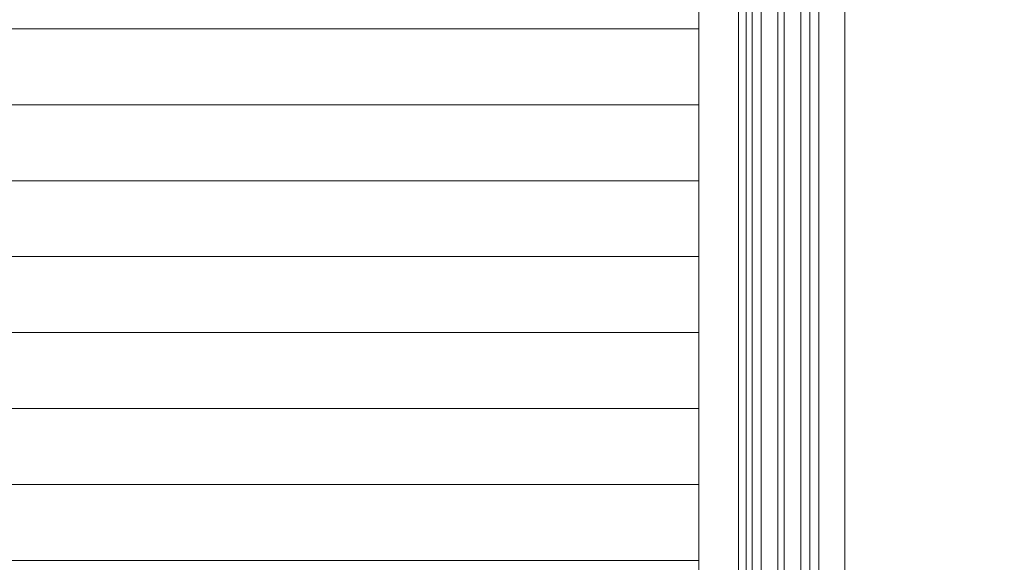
# Model space of a CAD drawing. Header units: millimetres. Extents: x -2180 to 91692, y -6418 to 21859.
# Tile 38 of 256: x 5185 to 5833, y 9599 to 9956. Entities that reach past the tile are written whole.
import ezdxf

# ---------------------------------------------------------------- set-up
doc = ezdxf.new("R2010")
doc.units = ezdxf.units.MM
doc.linetypes.add('Dash', pattern=[635, 317.5, -317.5])
for name, color, linetype, lineweight in [('_Beyond_', 7, 'Continuous', 9), ('Detail Items', 7, 'Continuous', 9), ('Doors', 7, 'Continuous', 9), ('Hidden Lines', 7, 'Dash', 18)]:
    doc.layers.add(name, color=color, linetype=linetype, lineweight=lineweight)
doc.layers.add('_Beyond_-3', color=7, linetype='Continuous', lineweight=9, true_color=0xc0c0c0)

# ---------------------------------------------------------------- blocks, each defined once
blk = doc.blocks.new('Schueco_FWS_ADS-70-HD_out_Family-02 - SU-AL-02 FWS SI insert unit 3-2397783-1 Korruse  plaan')
at = {"layer": 'Detail Items'}
for p, q in [((-870, 61), (870, 61)), ((126, 43.96), (-660, 43.96)), ((126, 38), (-660, 38)), ((126, 32), (-660, 32)), ((126, 21), (-660, 21)), ((126, 17), (-660, 17)), ((126, 6), (-660, 6)), ((126, 0), (-660, 0)), ((126, -4), (-660, -4)), ((861, -9), (-861, -9))]:
    blk.add_line(p, q, dxfattribs=at)
at = {"layer": 'Hidden Lines'}
blk.add_arc((-845, -19), 1111, 270, 0, dxfattribs=at)

msp = doc.modelspace()

# ---------------------------------------------------------------- hatches: boundary and pattern name
at = {"layer": '_Beyond_-3'}
h = msp.add_hatch(dxfattribs=at)
h.set_pattern_fill('FP_31', color=256, style=0, pattern_type=2)
h.set_pattern_definition([(0, (0, 0), (0, 50), [])])
h.paths.add_polyline_path([(4605.79, 7658.29), (5455.57, 7658.29), (5455.57, 7659.95), (5631.81, 7659.95), (5631.81, 9269.43), (5589.06, 9270.42), (5585.23, 9272.52), (5582.05, 9277.6), (5581.54, 9282.42), (5584.42, 9289.41), (5587.15, 9293.13), (5593.08, 9298.32), (5598.87, 9301.12), (5603.37, 9302.25), (5611.73, 9302.77), (5631.81, 9302.78), (5631.81, 10357.11), (5612.75, 10357.11), (5612.75, 10453.11), (3384.75, 10453.11), (3384.75, 7854.29), (3403.75, 7853.29), (3403.75, 7658.29), (4464.23, 7658.29)], flags=0)
h.paths.add_polyline_path([(33673.09, 10267.76), (33673.09, 10373.11), (33541.55, 10373.11), (33541.55, 10456.84), (32898.54, 10456.84), (32897.48, 10422.11), (32757.13, 10422.11), (32757.58, 10434.61), (32874.56, 10434.61), (32874.56, 10456.84), (31801.55, 10456.84), (31801.55, 10378.57), (33375.92, 10285.35)], flags=0)

# ---------------------------------------------------------------- linework, layer by layer
at = {"layer": '_Beyond_'}
msp.add_line((5631.81, 9302.77), (5631.81, 10297.11), dxfattribs=at)

# ---------------------------------------------------------------- block references
at = {"layer": 'Doors', "rotation": 269.9999999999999}
msp.add_blockref('Schueco_FWS_ADS-70-HD_out_Family-02 - SU-AL-02 FWS SI insert unit 3-2397783-1 Korruse  plaan', (5666.81, 9427.11), dxfattribs=at)

doc.saveas('drawing.dxf')
